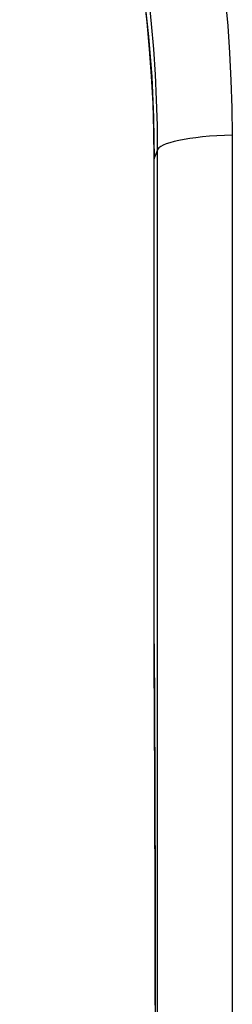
# Model space of a CAD drawing. Header units: inches. Extents: x 6 to 188, y 10 to 101.
# Tile 123 of 140: x 89.788 to 90.022, y 48.038 to 49.123. Entities that reach past the tile are written whole.
import ezdxf

# ---------------------------------------------------------------- set-up
doc = ezdxf.new("R2010")
doc.units = ezdxf.units.IN
doc.header["$MEASUREMENT"] = 0
doc.layers.add('Visible Edges(ANSI)', color=7, linetype='Continuous', lineweight=25)
doc.layers.add('Visible Tangent Edges(ANSI)', color=7, linetype='Continuous', lineweight=25)

msp = doc.modelspace()

# ---------------------------------------------------------------- linework, layer by layer
at = {"layer": 'Visible Edges(ANSI)', "flags": 128}
for points in [[(89.7877, 49.6088), (89.8034, 49.5758), (89.8186, 49.5418), (89.8331, 49.5067), (89.847, 49.4706), (89.8601, 49.4335), (89.8724, 49.3955), (89.8837, 49.3565), (89.8941, 49.3166), (89.9035, 49.276), (89.9118, 49.2344), (89.919, 49.192), (89.925, 49.1488), (89.9298, 49.1049), (89.9333, 49.0604), (89.9354, 49.0154), (89.9361, 48.9701)], [(89.936, 48.4349), (89.9359, 48.4487), (89.9359, 48.4637), (89.9359, 48.4796), (89.9359, 48.4959)], [(89.936, 48.4349), (89.9361, 48.4107), (89.9363, 48.3859), (89.9364, 48.3606), (89.9365, 48.3348), (89.9366, 48.3086), (89.9367, 48.2819), (89.9368, 48.2548), (89.9369, 48.2274), (89.937, 48.1996), (89.937, 48.1716), (89.9371, 48.1432), (89.9372, 48.1145), (89.9372, 48.0856), (89.9373, 48.0564), (89.9373, 48.027)]]:
    msp.add_lwpolyline(points, dxfattribs=at)
at = {"layer": 'Visible Edges(ANSI)'}
msp.add_ellipse((89.9248, 48.5816), major_axis=(-0.0018, -1.5581), ratio=0.007198, start_param=1.515764, end_param=1.822817, dxfattribs=at)
at = {"layer": 'Visible Tangent Edges(ANSI)', "flags": 128}
for points in [[(89.9361, 48.9703), (89.9358, 49.0007), (89.9348, 49.031), (89.9332, 49.0611), (89.931, 49.091), (89.9283, 49.1206), (89.9249, 49.15)], [(89.93, 49.1464), (89.9329, 49.1186), (89.9352, 49.0907), (89.9371, 49.0628), (89.9384, 49.0348), (89.9392, 49.0068), (89.9395, 48.9788)], [(90.0223, 48.9961), (90.022, 49.0263), (90.0211, 49.0564), (90.0196, 49.0866), (90.0175, 49.1167), (90.0148, 49.1467)], [(90.0223, 48.0128), (90.0223, 48.1367), (90.0223, 48.2603), (90.0223, 48.3837), (90.0223, 48.5069), (90.0223, 48.6297), (90.0223, 48.7522), (90.0223, 48.8743), (90.0223, 48.9961)], [(89.9359, 48.4958), (89.9359, 48.5158), (89.936, 48.5357), (89.936, 48.5556), (89.936, 48.5756), (89.936, 48.5955), (89.936, 48.6155), (89.9361, 48.6354), (89.9361, 48.6554), (89.9361, 48.6753), (89.9361, 48.6952), (89.9361, 48.7151), (89.9361, 48.7349), (89.9361, 48.7547), (89.9362, 48.7745), (89.9362, 48.7943), (89.9362, 48.814), (89.9362, 48.8337), (89.9362, 48.8534), (89.9362, 48.873), (89.9362, 48.8926), (89.9361, 48.9121), (89.9361, 48.9315), (89.9361, 48.9509), (89.9361, 48.9703)], [(89.9361, 48.9703), (89.9363, 48.9706), (89.9364, 48.971), (89.9365, 48.9713), (89.9367, 48.9717), (89.9368, 48.972), (89.937, 48.9724), (89.9371, 48.9727), (89.9372, 48.9731), (89.9374, 48.9735), (89.9375, 48.9738), (89.9377, 48.9742), (89.9378, 48.9745), (89.9379, 48.9749), (89.9381, 48.9752), (89.9382, 48.9756), (89.9384, 48.976), (89.9385, 48.9763), (89.9386, 48.9767), (89.9388, 48.977), (89.9389, 48.9774), (89.9391, 48.9777), (89.9392, 48.9781), (89.9393, 48.9785), (89.9395, 48.9788)], [(89.9395, 48.9788), (89.9395, 48.8584), (89.9395, 48.7375), (89.9395, 48.6163), (89.9395, 48.4948), (89.9395, 48.373), (89.9395, 48.2509), (89.9395, 48.1285), (89.9395, 48.006)], [(89.936, 48.4353), (89.936, 48.4375), (89.936, 48.4397), (89.936, 48.4419), (89.9359, 48.4442), (89.9359, 48.4466), (89.9359, 48.449), (89.9359, 48.4514), (89.9359, 48.4538), (89.9359, 48.4563), (89.9359, 48.4588), (89.9359, 48.4614), (89.9359, 48.4639), (89.9359, 48.4665), (89.9359, 48.4691), (89.9359, 48.4718), (89.9359, 48.4744), (89.9359, 48.4771), (89.9359, 48.4797), (89.9359, 48.4824), (89.9359, 48.4851), (89.9359, 48.4878), (89.9359, 48.4905), (89.9359, 48.4932), (89.9359, 48.4958)], [(89.9373, 48.037), (89.9373, 48.076), (89.9372, 48.1147), (89.9371, 48.1529), (89.937, 48.1906), (89.9369, 48.2277), (89.9368, 48.2642), (89.9366, 48.3001), (89.9365, 48.3352), (89.9363, 48.3695), (89.9362, 48.4029), (89.936, 48.4353)]]:
    msp.add_lwpolyline(points, dxfattribs=at)
at = {"layer": 'Visible Tangent Edges(ANSI)'}
for centre, major_axis, ratio, start_param, end_param in [((90.0379, 48.9787), (-0.0984, 0), 0.179209, 4.872037, 6.274315), ((89.9952, 48.9702), (-0.0591, 0), 0.249286, 6.274174, 6.283185), ((89.9949, 48.4958), (-0.0591, 0.0001), 0.054987, 0, 0.00874), ((89.995, 48.4352), (-0.0591, -0.0003), 0.610641, 6.272165, 6.283185)]:
    msp.add_ellipse(centre, major_axis=major_axis, ratio=ratio, start_param=start_param, end_param=end_param, dxfattribs=at)

doc.saveas('drawing.dxf')
